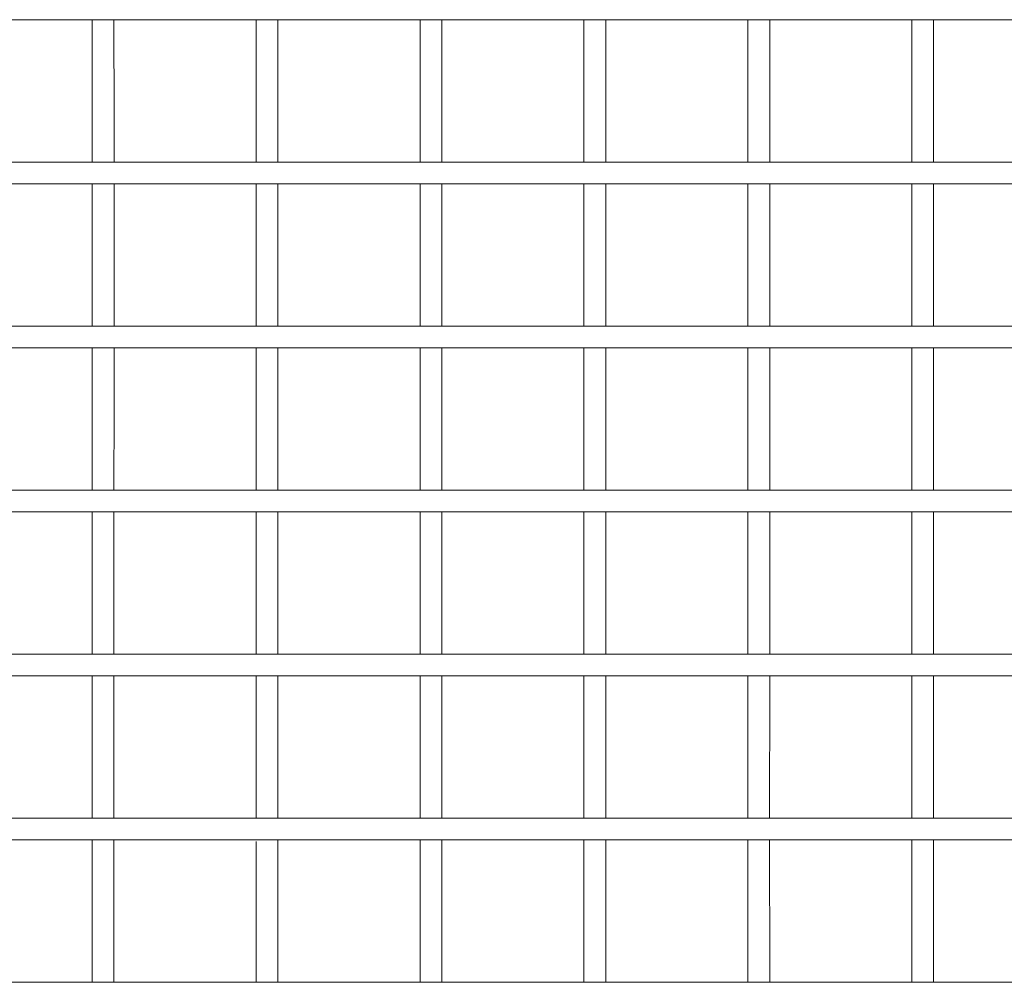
# Model space of a CAD drawing. Header units: millimetres. Extents: x -16331 to -10174, y -4135 to -3584.
# Tile 54 of 256: x -10364 to -10363.28, y -4017.392 to -4016.688. Entities that reach past the tile are written whole.
import ezdxf

# ---------------------------------------------------------------- set-up
doc = ezdxf.new("R2010")
doc.units = ezdxf.units.MM
doc.layers.add('DI-Elementos externos em vista', color=9, linetype='Continuous', lineweight=5)
doc.layers.add('IFC-IfcDoor-Contorno', color=250, linetype='Continuous', lineweight=5)

msp = doc.modelspace()

# ---------------------------------------------------------------- linework, layer by layer
at = {"layer": 'DI-Elementos externos em vista'}
for p, q in [((-10364.05138, -4016.68776), (-10363.98971, -4016.68776)), ((-10363.98971, -4016.68776), (-10363.94737, -4016.68777)), ((-10363.94737, -4016.68777), (-10363.93138, -4016.68777)), ((-10363.94737, -4016.68777), (-10363.94737, -4016.75916)), ((-10363.93138, -4016.68777), (-10363.89494, -4016.68777)), ((-10363.93137, -4016.75916), (-10363.93138, -4016.68777)), ((-10363.89494, -4016.68777), (-10363.82737, -4016.68777)), ((-10363.82737, -4016.68777), (-10363.81138, -4016.68777)), ((-10363.82737, -4016.68777), (-10363.82737, -4016.75916)), ((-10363.81138, -4016.68777), (-10363.78019, -4016.68777)), ((-10363.81137, -4016.75916), (-10363.81138, -4016.68777)), ((-10363.78019, -4016.68777), (-10363.70737, -4016.68775)), ((-10363.70737, -4016.68775), (-10363.69138, -4016.68774)), ((-10363.70737, -4016.68775), (-10363.70737, -4016.75916)), ((-10363.69138, -4016.68774), (-10363.66543, -4016.68774)), ((-10363.69137, -4016.75916), (-10363.69138, -4016.68774)), ((-10363.66543, -4016.68774), (-10363.58737, -4016.68775)), ((-10363.58737, -4016.68775), (-10363.57249, -4016.68775)), ((-10363.58737, -4016.68775), (-10363.58737, -4016.75916)), ((-10363.57249, -4016.68775), (-10363.46737, -4016.68769)), ((-10363.57137, -4016.75916), (-10363.57138, -4016.68775)), ((-10363.46737, -4016.68769), (-10363.45138, -4016.68768)), ((-10363.46737, -4016.68769), (-10363.46737, -4016.75916)), ((-10363.45138, -4016.68768), (-10363.43593, -4016.68767)), ((-10363.45137, -4016.75916), (-10363.45138, -4016.68768)), ((-10363.43593, -4016.68767), (-10363.34737, -4016.68773)), ((-10363.34737, -4016.68773), (-10363.33138, -4016.68774)), ((-10363.34737, -4016.68773), (-10363.34737, -4016.75916)), ((-10363.33138, -4016.68774), (-10363.29972, -4016.68776)), ((-10363.33137, -4016.75916), (-10363.33138, -4016.68774)), ((-10363.29972, -4016.68776), (-10363.22737, -4016.68771)), ((-10363.94737, -4016.75916), (-10363.94737, -4016.79177)), ((-10363.93137, -4016.79177), (-10363.93137, -4016.75916)), ((-10363.82737, -4016.75916), (-10363.82737, -4016.79177)), ((-10363.81137, -4016.79177), (-10363.81137, -4016.75916)), ((-10363.70737, -4016.75916), (-10363.70737, -4016.79179)), ((-10363.69137, -4016.79179), (-10363.69137, -4016.75916)), ((-10363.58737, -4016.75916), (-10363.58737, -4016.79179)), ((-10363.57137, -4016.79179), (-10363.57137, -4016.75916)), ((-10363.46737, -4016.75916), (-10363.46737, -4016.79185)), ((-10363.45137, -4016.79186), (-10363.45137, -4016.75916)), ((-10363.34737, -4016.75916), (-10363.34737, -4016.79181)), ((-10363.33137, -4016.7918), (-10363.33137, -4016.75916)), ((-10363.98971, -4016.79178), (-10364.05137, -4016.79178)), ((-10363.94737, -4016.79177), (-10363.98971, -4016.79178)), ((-10363.93137, -4016.79177), (-10363.94737, -4016.79177)), ((-10363.89494, -4016.79177), (-10363.93137, -4016.79177)), ((-10363.82737, -4016.79177), (-10363.89494, -4016.79177)), ((-10363.81137, -4016.79177), (-10363.82737, -4016.79177)), ((-10363.78019, -4016.79177), (-10363.81137, -4016.79177)), ((-10363.70737, -4016.79179), (-10363.78019, -4016.79177)), ((-10363.69137, -4016.79179), (-10363.70737, -4016.79179)), ((-10363.66543, -4016.7918), (-10363.69137, -4016.79179)), ((-10363.58737, -4016.79179), (-10363.66543, -4016.7918)), ((-10363.57249, -4016.79178), (-10363.58737, -4016.79179)), ((-10363.57137, -4016.79179), (-10363.57249, -4016.79178)), ((-10363.46737, -4016.79185), (-10363.57137, -4016.79179)), ((-10363.45137, -4016.79186), (-10363.46737, -4016.79185)), ((-10363.43593, -4016.79187), (-10363.45137, -4016.79186)), ((-10363.34737, -4016.79181), (-10363.43593, -4016.79187)), ((-10363.33137, -4016.7918), (-10363.34737, -4016.79181)), ((-10363.29972, -4016.79178), (-10363.33137, -4016.7918)), ((-10363.22737, -4016.79182), (-10363.29972, -4016.79178)), ((-10364.05137, -4016.80776), (-10363.98971, -4016.80776)), ((-10363.98971, -4016.80776), (-10363.94737, -4016.80777)), ((-10363.94737, -4016.80777), (-10363.93137, -4016.80777)), ((-10363.94737, -4016.80777), (-10363.94737, -4016.86696)), ((-10363.93137, -4016.80777), (-10363.89494, -4016.80777)), ((-10363.93137, -4016.86696), (-10363.93137, -4016.80777)), ((-10363.89494, -4016.80777), (-10363.82737, -4016.80777)), ((-10363.82737, -4016.80777), (-10363.81137, -4016.80777)), ((-10363.82737, -4016.80777), (-10363.82737, -4016.86696)), ((-10363.81137, -4016.80777), (-10363.78019, -4016.80777)), ((-10363.81137, -4016.86696), (-10363.81137, -4016.80777)), ((-10363.78019, -4016.80777), (-10363.70737, -4016.80775)), ((-10363.70737, -4016.80775), (-10363.69137, -4016.80774)), ((-10363.70737, -4016.80775), (-10363.70737, -4016.86696)), ((-10363.69137, -4016.80774), (-10363.66543, -4016.80774)), ((-10363.69137, -4016.86696), (-10363.69137, -4016.80774)), ((-10363.66543, -4016.80774), (-10363.58737, -4016.80775)), ((-10363.58737, -4016.80775), (-10363.57249, -4016.80775)), ((-10363.58737, -4016.80775), (-10363.58737, -4016.86696)), ((-10363.57249, -4016.80775), (-10363.57137, -4016.80775)), ((-10363.57137, -4016.80775), (-10363.46737, -4016.80769)), ((-10363.57137, -4016.86696), (-10363.57137, -4016.80775)), ((-10363.46737, -4016.80769), (-10363.45137, -4016.80768)), ((-10363.46737, -4016.80769), (-10363.46737, -4016.86696)), ((-10363.45137, -4016.80768), (-10363.43593, -4016.80767)), ((-10363.45137, -4016.86696), (-10363.45137, -4016.80768)), ((-10363.43593, -4016.80767), (-10363.34737, -4016.80773)), ((-10363.34737, -4016.80773), (-10363.33137, -4016.80774)), ((-10363.34737, -4016.80773), (-10363.34737, -4016.86696)), ((-10363.33137, -4016.80774), (-10363.29972, -4016.80776)), ((-10363.33137, -4016.86696), (-10363.33137, -4016.80774)), ((-10363.29972, -4016.80776), (-10363.22737, -4016.80771)), ((-10363.94737, -4016.86696), (-10363.94737, -4016.91177)), ((-10363.93137, -4016.91177), (-10363.93137, -4016.86696)), ((-10363.82737, -4016.86696), (-10363.82737, -4016.91177)), ((-10363.81137, -4016.91177), (-10363.81137, -4016.86696)), ((-10363.70737, -4016.86696), (-10363.70737, -4016.91179)), ((-10363.69137, -4016.91179), (-10363.69137, -4016.86696)), ((-10363.58737, -4016.86696), (-10363.58737, -4016.91179)), ((-10363.57137, -4016.91179), (-10363.57137, -4016.86696)), ((-10363.46737, -4016.86696), (-10363.46737, -4016.91185)), ((-10363.45137, -4016.91186), (-10363.45137, -4016.86696)), ((-10363.34737, -4016.86696), (-10363.34737, -4016.91181)), ((-10363.33137, -4016.9118), (-10363.33137, -4016.86696)), ((-10363.98971, -4016.91178), (-10364.05137, -4016.91178)), ((-10363.94737, -4016.91177), (-10363.98971, -4016.91178)), ((-10363.93137, -4016.91177), (-10363.94737, -4016.91177)), ((-10363.89494, -4016.91177), (-10363.93137, -4016.91177)), ((-10363.82737, -4016.91177), (-10363.89494, -4016.91177)), ((-10363.81137, -4016.91177), (-10363.82737, -4016.91177)), ((-10363.78019, -4016.91177), (-10363.81137, -4016.91177)), ((-10363.70737, -4016.91179), (-10363.78019, -4016.91177)), ((-10363.69137, -4016.91179), (-10363.70737, -4016.91179)), ((-10363.66543, -4016.9118), (-10363.69137, -4016.91179)), ((-10363.58737, -4016.91179), (-10363.66543, -4016.9118)), ((-10363.57249, -4016.91178), (-10363.58737, -4016.91179)), ((-10363.46737, -4016.91185), (-10363.57249, -4016.91178)), ((-10363.45137, -4016.91186), (-10363.46737, -4016.91185)), ((-10363.43593, -4016.91187), (-10363.45137, -4016.91186)), ((-10363.34737, -4016.91181), (-10363.43593, -4016.91187)), ((-10363.33137, -4016.9118), (-10363.34737, -4016.91181)), ((-10363.29972, -4016.91178), (-10363.33137, -4016.9118)), ((-10363.22737, -4016.91182), (-10363.29972, -4016.91178)), ((-10364.05137, -4016.92776), (-10363.98971, -4016.92776)), ((-10363.98971, -4016.92776), (-10363.94737, -4016.92777)), ((-10363.94737, -4016.92777), (-10363.93137, -4016.92777)), ((-10363.94737, -4016.92777), (-10363.94737, -4016.97246)), ((-10363.93137, -4016.92777), (-10363.89494, -4016.92777)), ((-10363.93137, -4016.97246), (-10363.93137, -4016.92777)), ((-10363.89494, -4016.92777), (-10363.82737, -4016.92777)), ((-10363.82737, -4016.92777), (-10363.81137, -4016.92777)), ((-10363.82737, -4016.92777), (-10363.82737, -4016.97246)), ((-10363.81137, -4016.92777), (-10363.78019, -4016.92777)), ((-10363.81137, -4016.97246), (-10363.81137, -4016.92777)), ((-10363.78019, -4016.92777), (-10363.70737, -4016.92775)), ((-10363.70737, -4016.92775), (-10363.69137, -4016.92774)), ((-10363.70737, -4016.92775), (-10363.70737, -4016.97246)), ((-10363.69137, -4016.92774), (-10363.66543, -4016.92774)), ((-10363.69137, -4016.97246), (-10363.69137, -4016.92774)), ((-10363.66543, -4016.92774), (-10363.58737, -4016.92775)), ((-10363.58737, -4016.92775), (-10363.57249, -4016.92775)), ((-10363.58737, -4016.92775), (-10363.58737, -4016.97246)), ((-10363.57249, -4016.92775), (-10363.46737, -4016.92769)), ((-10363.57137, -4016.97246), (-10363.57137, -4016.92775)), ((-10363.46737, -4016.92769), (-10363.45137, -4016.92768)), ((-10363.46737, -4016.92769), (-10363.46737, -4016.97246)), ((-10363.45137, -4016.92768), (-10363.43593, -4016.92767)), ((-10363.45137, -4016.97246), (-10363.45137, -4016.92768)), ((-10363.43593, -4016.92767), (-10363.34737, -4016.92773)), ((-10363.34737, -4016.92773), (-10363.33137, -4016.92774)), ((-10363.34737, -4016.92773), (-10363.34737, -4016.97246)), ((-10363.33137, -4016.92774), (-10363.29972, -4016.92776)), ((-10363.33137, -4016.97246), (-10363.33137, -4016.92774)), ((-10363.29972, -4016.92776), (-10363.22737, -4016.92771)), ((-10363.94737, -4016.97246), (-10363.94737, -4017.03177)), ((-10363.93138, -4017.03177), (-10363.93137, -4016.97246)), ((-10363.82737, -4016.97246), (-10363.82737, -4017.03177)), ((-10363.81138, -4017.03177), (-10363.81137, -4016.97246)), ((-10363.70737, -4016.97246), (-10363.70737, -4017.03179)), ((-10363.69138, -4017.03179), (-10363.69137, -4016.97246)), ((-10363.58737, -4016.97246), (-10363.58737, -4017.03179)), ((-10363.57138, -4017.03179), (-10363.57137, -4016.97246)), ((-10363.46737, -4016.97246), (-10363.46737, -4017.03185)), ((-10363.45138, -4017.03186), (-10363.45137, -4016.97246)), ((-10363.34737, -4016.97246), (-10363.34737, -4017.03181)), ((-10363.33138, -4017.0318), (-10363.33137, -4016.97246)), ((-10363.98971, -4017.03178), (-10364.05138, -4017.03178)), ((-10363.94737, -4017.03177), (-10363.98971, -4017.03178)), ((-10363.93138, -4017.03177), (-10363.94737, -4017.03177)), ((-10363.89494, -4017.03177), (-10363.93138, -4017.03177)), ((-10363.82737, -4017.03177), (-10363.89494, -4017.03177)), ((-10363.81138, -4017.03177), (-10363.82737, -4017.03177)), ((-10363.78019, -4017.03177), (-10363.81138, -4017.03177)), ((-10363.70737, -4017.03179), (-10363.78019, -4017.03177)), ((-10363.69138, -4017.03179), (-10363.70737, -4017.03179)), ((-10363.66543, -4017.0318), (-10363.69138, -4017.03179)), ((-10363.58737, -4017.03179), (-10363.66543, -4017.0318)), ((-10363.57249, -4017.03178), (-10363.58737, -4017.03179)), ((-10363.46737, -4017.03185), (-10363.57249, -4017.03178)), ((-10363.45138, -4017.03186), (-10363.46737, -4017.03185)), ((-10363.43593, -4017.03187), (-10363.45138, -4017.03186)), ((-10363.34737, -4017.03181), (-10363.43593, -4017.03187)), ((-10363.33138, -4017.0318), (-10363.34737, -4017.03181)), ((-10363.29972, -4017.03178), (-10363.33138, -4017.0318)), ((-10363.22737, -4017.03182), (-10363.29972, -4017.03178)), ((-10364.05138, -4017.04776), (-10363.98971, -4017.04776)), ((-10363.98971, -4017.04776), (-10363.94737, -4017.04777)), ((-10363.94737, -4017.04777), (-10363.93138, -4017.04777)), ((-10363.94737, -4017.04777), (-10363.94736, -4017.07796)), ((-10363.93138, -4017.04777), (-10363.89494, -4017.04777)), ((-10363.93138, -4017.07796), (-10363.93138, -4017.04777)), ((-10363.89494, -4017.04777), (-10363.82737, -4017.04777)), ((-10363.82737, -4017.04777), (-10363.81138, -4017.04777)), ((-10363.82737, -4017.04777), (-10363.82736, -4017.07796)), ((-10363.81138, -4017.04777), (-10363.78019, -4017.04777)), ((-10363.81138, -4017.07796), (-10363.81138, -4017.04777)), ((-10363.78019, -4017.04777), (-10363.70737, -4017.04775)), ((-10363.70737, -4017.04775), (-10363.69138, -4017.04774)), ((-10363.70737, -4017.04775), (-10363.70736, -4017.07796)), ((-10363.69138, -4017.04774), (-10363.66543, -4017.04774)), ((-10363.69138, -4017.07796), (-10363.69138, -4017.04774)), ((-10363.66543, -4017.04774), (-10363.58737, -4017.04775)), ((-10363.58737, -4017.04775), (-10363.57249, -4017.04775)), ((-10363.58737, -4017.04775), (-10363.58736, -4017.07796)), ((-10363.57249, -4017.04775), (-10363.46737, -4017.04769)), ((-10363.57138, -4017.07796), (-10363.57138, -4017.04775)), ((-10363.46737, -4017.04769), (-10363.45138, -4017.04768)), ((-10363.46737, -4017.04769), (-10363.46736, -4017.07796)), ((-10363.45138, -4017.04768), (-10363.43593, -4017.04767)), ((-10363.45138, -4017.07796), (-10363.45138, -4017.04768)), ((-10363.43593, -4017.04767), (-10363.34737, -4017.04773)), ((-10363.34737, -4017.04773), (-10363.33138, -4017.04774)), ((-10363.34737, -4017.04773), (-10363.34736, -4017.07796)), ((-10363.33138, -4017.04774), (-10363.29972, -4017.04776)), ((-10363.33138, -4017.07796), (-10363.33138, -4017.04774)), ((-10363.29972, -4017.04776), (-10363.22737, -4017.04771)), ((-10363.94736, -4017.07796), (-10363.94736, -4017.15177)), ((-10363.93139, -4017.15177), (-10363.93138, -4017.07796)), ((-10363.82736, -4017.07796), (-10363.82736, -4017.15177)), ((-10363.81139, -4017.15177), (-10363.81138, -4017.07796)), ((-10363.70736, -4017.07796), (-10363.70736, -4017.15179)), ((-10363.69139, -4017.15179), (-10363.69138, -4017.07796)), ((-10363.58736, -4017.07796), (-10363.58736, -4017.15179)), ((-10363.57139, -4017.15179), (-10363.57138, -4017.07796)), ((-10363.46736, -4017.07796), (-10363.46736, -4017.15185)), ((-10363.45139, -4017.15186), (-10363.45138, -4017.07796)), ((-10363.34736, -4017.07796), (-10363.34736, -4017.15181)), ((-10363.33139, -4017.1518), (-10363.33138, -4017.07796)), ((-10363.98971, -4017.15178), (-10364.05139, -4017.15178)), ((-10363.94736, -4017.15177), (-10363.98971, -4017.15178)), ((-10363.93139, -4017.15177), (-10363.94736, -4017.15177)), ((-10363.89494, -4017.15177), (-10363.93139, -4017.15177)), ((-10363.82736, -4017.15177), (-10363.89494, -4017.15177)), ((-10363.81139, -4017.15177), (-10363.82736, -4017.15177)), ((-10363.78019, -4017.15177), (-10363.81139, -4017.15177)), ((-10363.70736, -4017.15179), (-10363.78019, -4017.15177)), ((-10363.69139, -4017.15179), (-10363.70736, -4017.15179)), ((-10363.66543, -4017.1518), (-10363.69139, -4017.15179)), ((-10363.58736, -4017.15179), (-10363.66543, -4017.1518)), ((-10363.57249, -4017.15178), (-10363.58736, -4017.15179)), ((-10363.46736, -4017.15185), (-10363.57249, -4017.15178)), ((-10363.45139, -4017.15186), (-10363.46736, -4017.15185)), ((-10363.43593, -4017.15187), (-10363.45139, -4017.15186)), ((-10363.34736, -4017.15181), (-10363.43593, -4017.15187)), ((-10363.33139, -4017.1518), (-10363.34736, -4017.15181)), ((-10363.29972, -4017.15178), (-10363.33139, -4017.1518)), ((-10363.22736, -4017.15182), (-10363.29972, -4017.15178)), ((-10364.05139, -4017.16776), (-10363.98971, -4017.16776)), ((-10363.98971, -4017.16776), (-10363.94736, -4017.16777)), ((-10363.94736, -4017.16777), (-10363.93139, -4017.16777)), ((-10363.94736, -4017.16777), (-10363.94736, -4017.17434)), ((-10363.93139, -4017.16777), (-10363.89494, -4017.16777)), ((-10363.93139, -4017.17434), (-10363.93139, -4017.16777)), ((-10363.89494, -4017.16777), (-10363.82736, -4017.16777)), ((-10363.82736, -4017.16777), (-10363.81139, -4017.16777)), ((-10363.82736, -4017.16777), (-10363.82736, -4017.17434)), ((-10363.81139, -4017.16777), (-10363.78019, -4017.16777)), ((-10363.81139, -4017.17434), (-10363.81139, -4017.16777)), ((-10363.78019, -4017.16777), (-10363.70736, -4017.16775)), ((-10363.70736, -4017.16775), (-10363.69139, -4017.16774)), ((-10363.70736, -4017.16775), (-10363.70736, -4017.17434)), ((-10363.69139, -4017.16774), (-10363.66543, -4017.16774)), ((-10363.69139, -4017.17434), (-10363.69139, -4017.16774)), ((-10363.66543, -4017.16774), (-10363.58736, -4017.16775)), ((-10363.58736, -4017.16775), (-10363.57249, -4017.16775)), ((-10363.58736, -4017.16775), (-10363.58736, -4017.17434)), ((-10363.57249, -4017.16775), (-10363.46736, -4017.16769)), ((-10363.57139, -4017.17434), (-10363.57139, -4017.16775)), ((-10363.46736, -4017.16769), (-10363.45139, -4017.16768)), ((-10363.46736, -4017.16769), (-10363.46736, -4017.17434)), ((-10363.45139, -4017.16768), (-10363.43593, -4017.16767)), ((-10363.45139, -4017.17434), (-10363.45139, -4017.16768)), ((-10363.43593, -4017.16767), (-10363.34736, -4017.16773)), ((-10363.34736, -4017.16773), (-10363.33139, -4017.16774)), ((-10363.34736, -4017.16773), (-10363.34736, -4017.17434)), ((-10363.33139, -4017.16774), (-10363.29972, -4017.16776)), ((-10363.33139, -4017.17434), (-10363.33139, -4017.16774)), ((-10363.29972, -4017.16776), (-10363.22736, -4017.16771)), ((-10363.94736, -4017.17434), (-10363.94734, -4017.27177)), ((-10363.93141, -4017.27177), (-10363.93139, -4017.17434)), ((-10363.82736, -4017.17434), (-10363.82734, -4017.27177)), ((-10363.81141, -4017.27177), (-10363.81139, -4017.17434)), ((-10363.70736, -4017.17434), (-10363.70734, -4017.27179)), ((-10363.69141, -4017.27179), (-10363.69139, -4017.17434)), ((-10363.58736, -4017.17434), (-10363.58734, -4017.27179)), ((-10363.57141, -4017.27179), (-10363.57139, -4017.17434)), ((-10363.46736, -4017.17434), (-10363.46734, -4017.27185)), ((-10363.45141, -4017.27186), (-10363.45139, -4017.17434)), ((-10363.34736, -4017.17434), (-10363.34734, -4017.27181)), ((-10363.33141, -4017.2718), (-10363.33139, -4017.17434)), ((-10363.98971, -4017.27178), (-10364.05141, -4017.27178)), ((-10363.94734, -4017.27177), (-10363.98971, -4017.27178)), ((-10363.93141, -4017.27177), (-10363.94734, -4017.27177)), ((-10363.89494, -4017.27177), (-10363.93141, -4017.27177)), ((-10363.82734, -4017.27177), (-10363.89494, -4017.27177)), ((-10363.81141, -4017.27177), (-10363.82734, -4017.27177)), ((-10363.78019, -4017.27177), (-10363.81141, -4017.27177)), ((-10363.70734, -4017.27179), (-10363.78019, -4017.27177)), ((-10363.69141, -4017.27179), (-10363.70734, -4017.27179)), ((-10363.66543, -4017.2718), (-10363.69141, -4017.27179)), ((-10363.58734, -4017.27179), (-10363.66543, -4017.2718)), ((-10363.57249, -4017.27178), (-10363.58734, -4017.27179)), ((-10363.46734, -4017.27185), (-10363.57249, -4017.27178)), ((-10363.45141, -4017.27186), (-10363.46734, -4017.27185)), ((-10363.43593, -4017.27187), (-10363.45141, -4017.27186)), ((-10363.34734, -4017.27181), (-10363.43593, -4017.27187)), ((-10363.33141, -4017.2718), (-10363.34734, -4017.27181)), ((-10363.29972, -4017.27178), (-10363.33141, -4017.2718)), ((-10363.22734, -4017.27182), (-10363.29972, -4017.27178)), ((-10364.05141, -4017.28776), (-10363.98971, -4017.28776)), ((-10363.98971, -4017.28776), (-10363.94733, -4017.28777)), ((-10363.94733, -4017.28895), (-10363.94735, -4017.38352)), ((-10363.94733, -4017.28777), (-10363.93141, -4017.28777)), ((-10363.94733, -4017.28777), (-10363.94733, -4017.28895)), ((-10363.93141, -4017.28777), (-10363.89494, -4017.28777)), ((-10363.93141, -4017.28895), (-10363.93141, -4017.28777)), ((-10363.9314, -4017.38352), (-10363.93141, -4017.28895)), ((-10363.89494, -4017.28777), (-10363.82733, -4017.28777)), ((-10363.82733, -4017.28895), (-10363.82735, -4017.38352)), ((-10363.82733, -4017.28777), (-10363.81141, -4017.28777)), ((-10363.81141, -4017.28777), (-10363.78019, -4017.28777)), ((-10363.81141, -4017.28895), (-10363.81141, -4017.28777)), ((-10363.8114, -4017.38352), (-10363.81141, -4017.28895)), ((-10363.78019, -4017.28777), (-10363.70733, -4017.28775)), ((-10363.70733, -4017.28895), (-10363.70735, -4017.38352)), ((-10363.70733, -4017.28775), (-10363.69141, -4017.28774)), ((-10363.70733, -4017.28775), (-10363.70733, -4017.28895)), ((-10363.69141, -4017.28774), (-10363.66543, -4017.28774)), ((-10363.69141, -4017.28895), (-10363.69141, -4017.28774)), ((-10363.6914, -4017.38352), (-10363.69141, -4017.28895)), ((-10363.66543, -4017.28774), (-10363.58733, -4017.28775)), ((-10363.58733, -4017.28895), (-10363.58735, -4017.38352)), ((-10363.58733, -4017.28775), (-10363.57249, -4017.28775)), ((-10363.58733, -4017.28775), (-10363.58733, -4017.28895)), ((-10363.57249, -4017.28775), (-10363.46733, -4017.28769)), ((-10363.57141, -4017.28895), (-10363.57141, -4017.28775)), ((-10363.5714, -4017.38352), (-10363.57141, -4017.28895)), ((-10363.46733, -4017.28895), (-10363.46735, -4017.38352)), ((-10363.46733, -4017.28769), (-10363.45141, -4017.28768)), ((-10363.46733, -4017.28769), (-10363.46733, -4017.28895)), ((-10363.45141, -4017.28768), (-10363.43593, -4017.28767)), ((-10363.45141, -4017.28895), (-10363.45141, -4017.28768)), ((-10363.4514, -4017.38352), (-10363.45141, -4017.28895)), ((-10363.43593, -4017.28767), (-10363.34733, -4017.28773)), ((-10363.34733, -4017.28895), (-10363.34735, -4017.38352)), ((-10363.34733, -4017.28773), (-10363.33141, -4017.28774)), ((-10363.34733, -4017.28773), (-10363.34733, -4017.28895)), ((-10363.33141, -4017.28774), (-10363.29972, -4017.28776)), ((-10363.33141, -4017.28895), (-10363.33141, -4017.28774)), ((-10363.3314, -4017.38352), (-10363.33141, -4017.28895)), ((-10363.29972, -4017.28776), (-10363.22733, -4017.28771)), ((-10363.94735, -4017.38352), (-10363.94734, -4017.39178)), ((-10363.9314, -4017.39179), (-10363.9314, -4017.38352)), ((-10363.82735, -4017.38352), (-10363.82734, -4017.39178)), ((-10363.8114, -4017.39178), (-10363.8114, -4017.38352)), ((-10363.70735, -4017.38352), (-10363.70734, -4017.39177)), ((-10363.6914, -4017.39177), (-10363.6914, -4017.38352)), ((-10363.58735, -4017.38352), (-10363.58734, -4017.39186)), ((-10363.5714, -4017.39184), (-10363.5714, -4017.38352)), ((-10363.46735, -4017.38352), (-10363.46734, -4017.39177)), ((-10363.4514, -4017.39177), (-10363.4514, -4017.38352)), ((-10363.34735, -4017.38352), (-10363.34734, -4017.39177)), ((-10363.3314, -4017.39177), (-10363.3314, -4017.38352)), ((-10363.94734, -4017.39178), (-10364.01112, -4017.39178)), ((-10363.9314, -4017.39179), (-10363.94734, -4017.39178)), ((-10363.90832, -4017.39179), (-10363.9314, -4017.39179)), ((-10363.82734, -4017.39178), (-10363.90832, -4017.39179)), ((-10363.8114, -4017.39178), (-10363.82734, -4017.39178)), ((-10363.76939, -4017.39177), (-10363.8114, -4017.39178)), ((-10363.70734, -4017.39177), (-10363.76939, -4017.39177)), ((-10363.6914, -4017.39177), (-10363.70734, -4017.39177)), ((-10363.67491, -4017.39177), (-10363.6914, -4017.39177)), ((-10363.59277, -4017.39187), (-10363.67491, -4017.39177)), ((-10363.58734, -4017.39186), (-10363.59277, -4017.39187)), ((-10363.5714, -4017.39184), (-10363.58734, -4017.39186)), ((-10363.5107, -4017.39177), (-10363.5714, -4017.39184)), ((-10363.46734, -4017.39177), (-10363.5107, -4017.39177)), ((-10363.4514, -4017.39177), (-10363.46734, -4017.39177)), ((-10363.3725, -4017.39177), (-10363.4514, -4017.39177)), ((-10363.34734, -4017.39177), (-10363.3725, -4017.39177)), ((-10363.3314, -4017.39177), (-10363.34734, -4017.39177)), ((-10363.2652, -4017.39177), (-10363.3314, -4017.39177))]:
    msp.add_line(p, q, dxfattribs=at)
at = {"layer": 'IFC-IfcDoor-Contorno', "lineweight": 5}
for p, q in [((-10364.05138, -4016.68776), (-10363.98971, -4016.68776)), ((-10363.98971, -4016.68776), (-10363.94737, -4016.68777)), ((-10363.94737, -4016.68777), (-10363.93138, -4016.68777)), ((-10363.94737, -4016.68777), (-10363.94737, -4016.75916)), ((-10363.93138, -4016.68777), (-10363.89494, -4016.68777)), ((-10363.93137, -4016.75916), (-10363.93138, -4016.68777)), ((-10363.89494, -4016.68777), (-10363.82737, -4016.68777)), ((-10363.82737, -4016.68777), (-10363.81138, -4016.68777)), ((-10363.82737, -4016.68777), (-10363.82737, -4016.75916)), ((-10363.81138, -4016.68777), (-10363.78019, -4016.68777)), ((-10363.81137, -4016.75916), (-10363.81138, -4016.68777)), ((-10363.78019, -4016.68777), (-10363.70737, -4016.68775)), ((-10363.70737, -4016.68775), (-10363.69138, -4016.68774)), ((-10363.70737, -4016.68775), (-10363.70737, -4016.75916)), ((-10363.69138, -4016.68774), (-10363.66543, -4016.68774)), ((-10363.69137, -4016.75916), (-10363.69138, -4016.68774)), ((-10363.66543, -4016.68774), (-10363.58737, -4016.68775)), ((-10363.58737, -4016.68775), (-10363.57249, -4016.68775)), ((-10363.58737, -4016.68775), (-10363.58737, -4016.75916)), ((-10363.57249, -4016.68775), (-10363.46737, -4016.68769)), ((-10363.57137, -4016.75916), (-10363.57138, -4016.68775)), ((-10363.46737, -4016.68769), (-10363.45138, -4016.68768)), ((-10363.46737, -4016.68769), (-10363.46737, -4016.75916)), ((-10363.45138, -4016.68768), (-10363.43593, -4016.68767)), ((-10363.45137, -4016.75916), (-10363.45138, -4016.68768)), ((-10363.43593, -4016.68767), (-10363.34737, -4016.68773)), ((-10363.34737, -4016.68773), (-10363.33138, -4016.68774)), ((-10363.34737, -4016.68773), (-10363.34737, -4016.75916)), ((-10363.33138, -4016.68774), (-10363.29972, -4016.68776)), ((-10363.33137, -4016.75916), (-10363.33138, -4016.68774)), ((-10363.29972, -4016.68776), (-10363.22737, -4016.68771)), ((-10363.94737, -4016.75916), (-10363.94737, -4016.79177)), ((-10363.93137, -4016.79177), (-10363.93137, -4016.75916)), ((-10363.82737, -4016.75916), (-10363.82737, -4016.79177)), ((-10363.81137, -4016.79177), (-10363.81137, -4016.75916)), ((-10363.70737, -4016.75916), (-10363.70737, -4016.79179)), ((-10363.69137, -4016.79179), (-10363.69137, -4016.75916)), ((-10363.58737, -4016.75916), (-10363.58737, -4016.79179)), ((-10363.57137, -4016.79179), (-10363.57137, -4016.75916)), ((-10363.46737, -4016.75916), (-10363.46737, -4016.79185)), ((-10363.45137, -4016.79186), (-10363.45137, -4016.75916)), ((-10363.34737, -4016.75916), (-10363.34737, -4016.79181)), ((-10363.33137, -4016.7918), (-10363.33137, -4016.75916)), ((-10363.98971, -4016.79178), (-10364.05137, -4016.79178)), ((-10363.94737, -4016.79177), (-10363.98971, -4016.79178)), ((-10363.93137, -4016.79177), (-10363.94737, -4016.79177)), ((-10363.89494, -4016.79177), (-10363.93137, -4016.79177)), ((-10363.82737, -4016.79177), (-10363.89494, -4016.79177)), ((-10363.81137, -4016.79177), (-10363.82737, -4016.79177)), ((-10363.78019, -4016.79177), (-10363.81137, -4016.79177)), ((-10363.70737, -4016.79179), (-10363.78019, -4016.79177)), ((-10363.69137, -4016.79179), (-10363.70737, -4016.79179)), ((-10363.66543, -4016.7918), (-10363.69137, -4016.79179)), ((-10363.58737, -4016.79179), (-10363.66543, -4016.7918)), ((-10363.57249, -4016.79178), (-10363.58737, -4016.79179)), ((-10363.57137, -4016.79179), (-10363.57249, -4016.79178)), ((-10363.46737, -4016.79185), (-10363.57137, -4016.79179)), ((-10363.45137, -4016.79186), (-10363.46737, -4016.79185)), ((-10363.43593, -4016.79187), (-10363.45137, -4016.79186)), ((-10363.34737, -4016.79181), (-10363.43593, -4016.79187)), ((-10363.33137, -4016.7918), (-10363.34737, -4016.79181)), ((-10363.29972, -4016.79178), (-10363.33137, -4016.7918)), ((-10363.22737, -4016.79182), (-10363.29972, -4016.79178)), ((-10364.05137, -4016.80776), (-10363.98971, -4016.80776)), ((-10363.98971, -4016.80776), (-10363.94737, -4016.80777)), ((-10363.94737, -4016.80777), (-10363.93137, -4016.80777)), ((-10363.94737, -4016.80777), (-10363.94737, -4016.86696)), ((-10363.93137, -4016.80777), (-10363.89494, -4016.80777)), ((-10363.93137, -4016.86696), (-10363.93137, -4016.80777)), ((-10363.89494, -4016.80777), (-10363.82737, -4016.80777)), ((-10363.82737, -4016.80777), (-10363.81137, -4016.80777)), ((-10363.82737, -4016.80777), (-10363.82737, -4016.86696)), ((-10363.81137, -4016.80777), (-10363.78019, -4016.80777)), ((-10363.81137, -4016.86696), (-10363.81137, -4016.80777)), ((-10363.78019, -4016.80777), (-10363.70737, -4016.80775)), ((-10363.70737, -4016.80775), (-10363.69137, -4016.80774)), ((-10363.70737, -4016.80775), (-10363.70737, -4016.86696)), ((-10363.69137, -4016.80774), (-10363.66543, -4016.80774)), ((-10363.69137, -4016.86696), (-10363.69137, -4016.80774)), ((-10363.66543, -4016.80774), (-10363.58737, -4016.80775)), ((-10363.58737, -4016.80775), (-10363.57249, -4016.80775)), ((-10363.58737, -4016.80775), (-10363.58737, -4016.86696)), ((-10363.57249, -4016.80775), (-10363.57137, -4016.80775)), ((-10363.57137, -4016.80775), (-10363.46737, -4016.80769)), ((-10363.57137, -4016.86696), (-10363.57137, -4016.80775)), ((-10363.46737, -4016.80769), (-10363.45137, -4016.80768)), ((-10363.46737, -4016.80769), (-10363.46737, -4016.86696)), ((-10363.45137, -4016.80768), (-10363.43593, -4016.80767)), ((-10363.45137, -4016.86696), (-10363.45137, -4016.80768)), ((-10363.43593, -4016.80767), (-10363.34737, -4016.80773)), ((-10363.34737, -4016.80773), (-10363.33137, -4016.80774)), ((-10363.34737, -4016.80773), (-10363.34737, -4016.86696)), ((-10363.33137, -4016.80774), (-10363.29972, -4016.80776)), ((-10363.33137, -4016.86696), (-10363.33137, -4016.80774)), ((-10363.29972, -4016.80776), (-10363.22737, -4016.80771)), ((-10363.94737, -4016.86696), (-10363.94737, -4016.91177)), ((-10363.93137, -4016.91177), (-10363.93137, -4016.86696)), ((-10363.82737, -4016.86696), (-10363.82737, -4016.91177)), ((-10363.81137, -4016.91177), (-10363.81137, -4016.86696)), ((-10363.70737, -4016.86696), (-10363.70737, -4016.91179)), ((-10363.69137, -4016.91179), (-10363.69137, -4016.86696)), ((-10363.58737, -4016.86696), (-10363.58737, -4016.91179)), ((-10363.57137, -4016.91179), (-10363.57137, -4016.86696)), ((-10363.46737, -4016.86696), (-10363.46737, -4016.91185)), ((-10363.45137, -4016.91186), (-10363.45137, -4016.86696)), ((-10363.34737, -4016.86696), (-10363.34737, -4016.91181)), ((-10363.33137, -4016.9118), (-10363.33137, -4016.86696)), ((-10363.98971, -4016.91178), (-10364.05137, -4016.91178)), ((-10363.94737, -4016.91177), (-10363.98971, -4016.91178)), ((-10363.93137, -4016.91177), (-10363.94737, -4016.91177)), ((-10363.89494, -4016.91177), (-10363.93137, -4016.91177)), ((-10363.82737, -4016.91177), (-10363.89494, -4016.91177)), ((-10363.81137, -4016.91177), (-10363.82737, -4016.91177)), ((-10363.78019, -4016.91177), (-10363.81137, -4016.91177)), ((-10363.70737, -4016.91179), (-10363.78019, -4016.91177)), ((-10363.69137, -4016.91179), (-10363.70737, -4016.91179)), ((-10363.66543, -4016.9118), (-10363.69137, -4016.91179)), ((-10363.58737, -4016.91179), (-10363.66543, -4016.9118)), ((-10363.57249, -4016.91178), (-10363.58737, -4016.91179)), ((-10363.46737, -4016.91185), (-10363.57249, -4016.91178)), ((-10363.45137, -4016.91186), (-10363.46737, -4016.91185)), ((-10363.43593, -4016.91187), (-10363.45137, -4016.91186)), ((-10363.34737, -4016.91181), (-10363.43593, -4016.91187)), ((-10363.33137, -4016.9118), (-10363.34737, -4016.91181)), ((-10363.29972, -4016.91178), (-10363.33137, -4016.9118)), ((-10363.22737, -4016.91182), (-10363.29972, -4016.91178)), ((-10364.05137, -4016.92776), (-10363.98971, -4016.92776)), ((-10363.98971, -4016.92776), (-10363.94737, -4016.92777)), ((-10363.94737, -4016.92777), (-10363.93137, -4016.92777)), ((-10363.94737, -4016.92777), (-10363.94737, -4016.97246)), ((-10363.93137, -4016.92777), (-10363.89494, -4016.92777)), ((-10363.93137, -4016.97246), (-10363.93137, -4016.92777)), ((-10363.89494, -4016.92777), (-10363.82737, -4016.92777)), ((-10363.82737, -4016.92777), (-10363.81137, -4016.92777)), ((-10363.82737, -4016.92777), (-10363.82737, -4016.97246)), ((-10363.81137, -4016.92777), (-10363.78019, -4016.92777)), ((-10363.81137, -4016.97246), (-10363.81137, -4016.92777)), ((-10363.78019, -4016.92777), (-10363.70737, -4016.92775)), ((-10363.70737, -4016.92775), (-10363.69137, -4016.92774)), ((-10363.70737, -4016.92775), (-10363.70737, -4016.97246)), ((-10363.69137, -4016.92774), (-10363.66543, -4016.92774)), ((-10363.69137, -4016.97246), (-10363.69137, -4016.92774)), ((-10363.66543, -4016.92774), (-10363.58737, -4016.92775)), ((-10363.58737, -4016.92775), (-10363.57249, -4016.92775)), ((-10363.58737, -4016.92775), (-10363.58737, -4016.97246)), ((-10363.57249, -4016.92775), (-10363.46737, -4016.92769)), ((-10363.57137, -4016.97246), (-10363.57137, -4016.92775)), ((-10363.46737, -4016.92769), (-10363.45137, -4016.92768)), ((-10363.46737, -4016.92769), (-10363.46737, -4016.97246)), ((-10363.45137, -4016.92768), (-10363.43593, -4016.92767)), ((-10363.45137, -4016.97246), (-10363.45137, -4016.92768)), ((-10363.43593, -4016.92767), (-10363.34737, -4016.92773)), ((-10363.34737, -4016.92773), (-10363.33137, -4016.92774)), ((-10363.34737, -4016.92773), (-10363.34737, -4016.97246)), ((-10363.33137, -4016.92774), (-10363.29972, -4016.92776)), ((-10363.33137, -4016.97246), (-10363.33137, -4016.92774)), ((-10363.29972, -4016.92776), (-10363.22737, -4016.92771)), ((-10363.94737, -4016.97246), (-10363.94737, -4017.03177)), ((-10363.93138, -4017.03177), (-10363.93137, -4016.97246)), ((-10363.82737, -4016.97246), (-10363.82737, -4017.03177)), ((-10363.81138, -4017.03177), (-10363.81137, -4016.97246)), ((-10363.70737, -4016.97246), (-10363.70737, -4017.03179)), ((-10363.69138, -4017.03179), (-10363.69137, -4016.97246)), ((-10363.58737, -4016.97246), (-10363.58737, -4017.03179)), ((-10363.57138, -4017.03179), (-10363.57137, -4016.97246)), ((-10363.46737, -4016.97246), (-10363.46737, -4017.03185)), ((-10363.45138, -4017.03186), (-10363.45137, -4016.97246)), ((-10363.34737, -4016.97246), (-10363.34737, -4017.03181)), ((-10363.33138, -4017.0318), (-10363.33137, -4016.97246)), ((-10363.98971, -4017.03178), (-10364.05138, -4017.03178)), ((-10363.94737, -4017.03177), (-10363.98971, -4017.03178)), ((-10363.93138, -4017.03177), (-10363.94737, -4017.03177)), ((-10363.89494, -4017.03177), (-10363.93138, -4017.03177)), ((-10363.82737, -4017.03177), (-10363.89494, -4017.03177)), ((-10363.81138, -4017.03177), (-10363.82737, -4017.03177)), ((-10363.78019, -4017.03177), (-10363.81138, -4017.03177)), ((-10363.70737, -4017.03179), (-10363.78019, -4017.03177)), ((-10363.69138, -4017.03179), (-10363.70737, -4017.03179)), ((-10363.66543, -4017.0318), (-10363.69138, -4017.03179)), ((-10363.58737, -4017.03179), (-10363.66543, -4017.0318)), ((-10363.57249, -4017.03178), (-10363.58737, -4017.03179)), ((-10363.46737, -4017.03185), (-10363.57249, -4017.03178)), ((-10363.45138, -4017.03186), (-10363.46737, -4017.03185)), ((-10363.43593, -4017.03187), (-10363.45138, -4017.03186)), ((-10363.34737, -4017.03181), (-10363.43593, -4017.03187)), ((-10363.33138, -4017.0318), (-10363.34737, -4017.03181)), ((-10363.29972, -4017.03178), (-10363.33138, -4017.0318)), ((-10363.22737, -4017.03182), (-10363.29972, -4017.03178)), ((-10364.05138, -4017.04776), (-10363.98971, -4017.04776)), ((-10363.98971, -4017.04776), (-10363.94737, -4017.04777)), ((-10363.94737, -4017.04777), (-10363.93138, -4017.04777)), ((-10363.94737, -4017.04777), (-10363.94736, -4017.07796)), ((-10363.93138, -4017.04777), (-10363.89494, -4017.04777)), ((-10363.93138, -4017.07796), (-10363.93138, -4017.04777)), ((-10363.89494, -4017.04777), (-10363.82737, -4017.04777)), ((-10363.82737, -4017.04777), (-10363.81138, -4017.04777)), ((-10363.82737, -4017.04777), (-10363.82736, -4017.07796)), ((-10363.81138, -4017.04777), (-10363.78019, -4017.04777)), ((-10363.81138, -4017.07796), (-10363.81138, -4017.04777)), ((-10363.78019, -4017.04777), (-10363.70737, -4017.04775)), ((-10363.70737, -4017.04775), (-10363.69138, -4017.04774)), ((-10363.70737, -4017.04775), (-10363.70736, -4017.07796)), ((-10363.69138, -4017.04774), (-10363.66543, -4017.04774)), ((-10363.69138, -4017.07796), (-10363.69138, -4017.04774)), ((-10363.66543, -4017.04774), (-10363.58737, -4017.04775)), ((-10363.58737, -4017.04775), (-10363.57249, -4017.04775)), ((-10363.58737, -4017.04775), (-10363.58736, -4017.07796)), ((-10363.57249, -4017.04775), (-10363.46737, -4017.04769)), ((-10363.57138, -4017.07796), (-10363.57138, -4017.04775)), ((-10363.46737, -4017.04769), (-10363.45138, -4017.04768)), ((-10363.46737, -4017.04769), (-10363.46736, -4017.07796)), ((-10363.45138, -4017.04768), (-10363.43593, -4017.04767)), ((-10363.45138, -4017.07796), (-10363.45138, -4017.04768)), ((-10363.43593, -4017.04767), (-10363.34737, -4017.04773)), ((-10363.34737, -4017.04773), (-10363.33138, -4017.04774)), ((-10363.34737, -4017.04773), (-10363.34736, -4017.07796)), ((-10363.33138, -4017.04774), (-10363.29972, -4017.04776)), ((-10363.33138, -4017.07796), (-10363.33138, -4017.04774)), ((-10363.29972, -4017.04776), (-10363.22737, -4017.04771)), ((-10363.94736, -4017.07796), (-10363.94736, -4017.15177)), ((-10363.93139, -4017.15177), (-10363.93138, -4017.07796)), ((-10363.82736, -4017.07796), (-10363.82736, -4017.15177)), ((-10363.81139, -4017.15177), (-10363.81138, -4017.07796)), ((-10363.70736, -4017.07796), (-10363.70736, -4017.15179)), ((-10363.69139, -4017.15179), (-10363.69138, -4017.07796)), ((-10363.58736, -4017.07796), (-10363.58736, -4017.15179)), ((-10363.57139, -4017.15179), (-10363.57138, -4017.07796)), ((-10363.46736, -4017.07796), (-10363.46736, -4017.15185)), ((-10363.45139, -4017.15186), (-10363.45138, -4017.07796)), ((-10363.34736, -4017.07796), (-10363.34736, -4017.15181)), ((-10363.33139, -4017.1518), (-10363.33138, -4017.07796)), ((-10363.98971, -4017.15178), (-10364.05139, -4017.15178)), ((-10363.94736, -4017.15177), (-10363.98971, -4017.15178)), ((-10363.93139, -4017.15177), (-10363.94736, -4017.15177)), ((-10363.89494, -4017.15177), (-10363.93139, -4017.15177)), ((-10363.82736, -4017.15177), (-10363.89494, -4017.15177)), ((-10363.81139, -4017.15177), (-10363.82736, -4017.15177)), ((-10363.78019, -4017.15177), (-10363.81139, -4017.15177)), ((-10363.70736, -4017.15179), (-10363.78019, -4017.15177)), ((-10363.69139, -4017.15179), (-10363.70736, -4017.15179)), ((-10363.66543, -4017.1518), (-10363.69139, -4017.15179)), ((-10363.58736, -4017.15179), (-10363.66543, -4017.1518)), ((-10363.57249, -4017.15178), (-10363.58736, -4017.15179)), ((-10363.46736, -4017.15185), (-10363.57249, -4017.15178)), ((-10363.45139, -4017.15186), (-10363.46736, -4017.15185)), ((-10363.43593, -4017.15187), (-10363.45139, -4017.15186)), ((-10363.34736, -4017.15181), (-10363.43593, -4017.15187)), ((-10363.33139, -4017.1518), (-10363.34736, -4017.15181)), ((-10363.29972, -4017.15178), (-10363.33139, -4017.1518)), ((-10363.22736, -4017.15182), (-10363.29972, -4017.15178)), ((-10364.05139, -4017.16776), (-10363.98971, -4017.16776)), ((-10363.98971, -4017.16776), (-10363.94736, -4017.16777)), ((-10363.94736, -4017.16777), (-10363.93139, -4017.16777)), ((-10363.94736, -4017.16777), (-10363.94736, -4017.17434)), ((-10363.93139, -4017.16777), (-10363.89494, -4017.16777)), ((-10363.93139, -4017.17434), (-10363.93139, -4017.16777)), ((-10363.89494, -4017.16777), (-10363.82736, -4017.16777)), ((-10363.82736, -4017.16777), (-10363.81139, -4017.16777)), ((-10363.82736, -4017.16777), (-10363.82736, -4017.17434)), ((-10363.81139, -4017.16777), (-10363.78019, -4017.16777)), ((-10363.81139, -4017.17434), (-10363.81139, -4017.16777)), ((-10363.78019, -4017.16777), (-10363.70736, -4017.16775)), ((-10363.70736, -4017.16775), (-10363.69139, -4017.16774)), ((-10363.70736, -4017.16775), (-10363.70736, -4017.17434)), ((-10363.69139, -4017.16774), (-10363.66543, -4017.16774)), ((-10363.69139, -4017.17434), (-10363.69139, -4017.16774)), ((-10363.66543, -4017.16774), (-10363.58736, -4017.16775)), ((-10363.58736, -4017.16775), (-10363.57249, -4017.16775)), ((-10363.58736, -4017.16775), (-10363.58736, -4017.17434)), ((-10363.57249, -4017.16775), (-10363.46736, -4017.16769)), ((-10363.57139, -4017.17434), (-10363.57139, -4017.16775)), ((-10363.46736, -4017.16769), (-10363.45139, -4017.16768)), ((-10363.46736, -4017.16769), (-10363.46736, -4017.17434)), ((-10363.45139, -4017.16768), (-10363.43593, -4017.16767)), ((-10363.45139, -4017.17434), (-10363.45139, -4017.16768)), ((-10363.43593, -4017.16767), (-10363.34736, -4017.16773)), ((-10363.34736, -4017.16773), (-10363.33139, -4017.16774)), ((-10363.34736, -4017.16773), (-10363.34736, -4017.17434)), ((-10363.33139, -4017.16774), (-10363.29972, -4017.16776)), ((-10363.33139, -4017.17434), (-10363.33139, -4017.16774)), ((-10363.29972, -4017.16776), (-10363.22736, -4017.16771)), ((-10363.94736, -4017.17434), (-10363.94734, -4017.27177)), ((-10363.93141, -4017.27177), (-10363.93139, -4017.17434)), ((-10363.82736, -4017.17434), (-10363.82734, -4017.27177)), ((-10363.81141, -4017.27177), (-10363.81139, -4017.17434)), ((-10363.70736, -4017.17434), (-10363.70734, -4017.27179)), ((-10363.69141, -4017.27179), (-10363.69139, -4017.17434)), ((-10363.58736, -4017.17434), (-10363.58734, -4017.27179)), ((-10363.57141, -4017.27179), (-10363.57139, -4017.17434)), ((-10363.46736, -4017.17434), (-10363.46734, -4017.27185)), ((-10363.45141, -4017.27186), (-10363.45139, -4017.17434)), ((-10363.34736, -4017.17434), (-10363.34734, -4017.27181)), ((-10363.33141, -4017.2718), (-10363.33139, -4017.17434)), ((-10363.98971, -4017.27178), (-10364.05141, -4017.27178)), ((-10363.94734, -4017.27177), (-10363.98971, -4017.27178)), ((-10363.93141, -4017.27177), (-10363.94734, -4017.27177)), ((-10363.89494, -4017.27177), (-10363.93141, -4017.27177)), ((-10363.82734, -4017.27177), (-10363.89494, -4017.27177)), ((-10363.81141, -4017.27177), (-10363.82734, -4017.27177)), ((-10363.78019, -4017.27177), (-10363.81141, -4017.27177)), ((-10363.70734, -4017.27179), (-10363.78019, -4017.27177)), ((-10363.69141, -4017.27179), (-10363.70734, -4017.27179)), ((-10363.66543, -4017.2718), (-10363.69141, -4017.27179)), ((-10363.58734, -4017.27179), (-10363.66543, -4017.2718)), ((-10363.57249, -4017.27178), (-10363.58734, -4017.27179)), ((-10363.46734, -4017.27185), (-10363.57249, -4017.27178)), ((-10363.45141, -4017.27186), (-10363.46734, -4017.27185)), ((-10363.43593, -4017.27187), (-10363.45141, -4017.27186)), ((-10363.34734, -4017.27181), (-10363.43593, -4017.27187)), ((-10363.33141, -4017.2718), (-10363.34734, -4017.27181)), ((-10363.29972, -4017.27178), (-10363.33141, -4017.2718)), ((-10363.22734, -4017.27182), (-10363.29972, -4017.27178)), ((-10364.05141, -4017.28776), (-10363.98971, -4017.28776)), ((-10363.98971, -4017.28776), (-10363.94733, -4017.28777)), ((-10363.94733, -4017.28895), (-10363.94735, -4017.38352)), ((-10363.94733, -4017.28777), (-10363.93141, -4017.28777)), ((-10363.94733, -4017.28777), (-10363.94733, -4017.28895)), ((-10363.93141, -4017.28777), (-10363.89494, -4017.28777)), ((-10363.93141, -4017.28895), (-10363.93141, -4017.28777)), ((-10363.9314, -4017.38352), (-10363.93141, -4017.28895)), ((-10363.89494, -4017.28777), (-10363.82733, -4017.28777)), ((-10363.82733, -4017.28895), (-10363.82735, -4017.38352)), ((-10363.82733, -4017.28777), (-10363.81141, -4017.28777)), ((-10363.81141, -4017.28777), (-10363.78019, -4017.28777)), ((-10363.81141, -4017.28895), (-10363.81141, -4017.28777)), ((-10363.8114, -4017.38352), (-10363.81141, -4017.28895)), ((-10363.78019, -4017.28777), (-10363.70733, -4017.28775)), ((-10363.70733, -4017.28895), (-10363.70735, -4017.38352)), ((-10363.70733, -4017.28775), (-10363.69141, -4017.28774)), ((-10363.70733, -4017.28775), (-10363.70733, -4017.28895)), ((-10363.69141, -4017.28774), (-10363.66543, -4017.28774)), ((-10363.69141, -4017.28895), (-10363.69141, -4017.28774)), ((-10363.6914, -4017.38352), (-10363.69141, -4017.28895)), ((-10363.66543, -4017.28774), (-10363.58733, -4017.28775)), ((-10363.58733, -4017.28895), (-10363.58735, -4017.38352)), ((-10363.58733, -4017.28775), (-10363.57249, -4017.28775)), ((-10363.58733, -4017.28775), (-10363.58733, -4017.28895)), ((-10363.57249, -4017.28775), (-10363.46733, -4017.28769)), ((-10363.57141, -4017.28895), (-10363.57141, -4017.28775)), ((-10363.5714, -4017.38352), (-10363.57141, -4017.28895)), ((-10363.46733, -4017.28895), (-10363.46735, -4017.38352)), ((-10363.46733, -4017.28769), (-10363.45141, -4017.28768)), ((-10363.46733, -4017.28769), (-10363.46733, -4017.28895)), ((-10363.45141, -4017.28768), (-10363.43593, -4017.28767)), ((-10363.45141, -4017.28895), (-10363.45141, -4017.28768)), ((-10363.4514, -4017.38352), (-10363.45141, -4017.28895)), ((-10363.43593, -4017.28767), (-10363.34733, -4017.28773)), ((-10363.34733, -4017.28895), (-10363.34735, -4017.38352)), ((-10363.34733, -4017.28773), (-10363.33141, -4017.28774)), ((-10363.34733, -4017.28773), (-10363.34733, -4017.28895)), ((-10363.33141, -4017.28774), (-10363.29972, -4017.28776)), ((-10363.33141, -4017.28895), (-10363.33141, -4017.28774)), ((-10363.3314, -4017.38352), (-10363.33141, -4017.28895)), ((-10363.29972, -4017.28776), (-10363.22733, -4017.28771)), ((-10363.94735, -4017.38352), (-10363.94734, -4017.39178)), ((-10363.9314, -4017.39179), (-10363.9314, -4017.38352)), ((-10363.82735, -4017.38352), (-10363.82734, -4017.39178)), ((-10363.8114, -4017.39178), (-10363.8114, -4017.38352)), ((-10363.70735, -4017.38352), (-10363.70734, -4017.39177)), ((-10363.6914, -4017.39177), (-10363.6914, -4017.38352)), ((-10363.58735, -4017.38352), (-10363.58734, -4017.39186)), ((-10363.5714, -4017.39184), (-10363.5714, -4017.38352)), ((-10363.46735, -4017.38352), (-10363.46734, -4017.39177)), ((-10363.4514, -4017.39177), (-10363.4514, -4017.38352)), ((-10363.34735, -4017.38352), (-10363.34734, -4017.39177)), ((-10363.3314, -4017.39177), (-10363.3314, -4017.38352)), ((-10363.94734, -4017.39178), (-10364.01112, -4017.39178)), ((-10363.9314, -4017.39179), (-10363.94734, -4017.39178)), ((-10363.90832, -4017.39179), (-10363.9314, -4017.39179)), ((-10363.82734, -4017.39178), (-10363.90832, -4017.39179)), ((-10363.8114, -4017.39178), (-10363.82734, -4017.39178)), ((-10363.76939, -4017.39177), (-10363.8114, -4017.39178)), ((-10363.70734, -4017.39177), (-10363.76939, -4017.39177)), ((-10363.6914, -4017.39177), (-10363.70734, -4017.39177)), ((-10363.67491, -4017.39177), (-10363.6914, -4017.39177)), ((-10363.59277, -4017.39187), (-10363.67491, -4017.39177)), ((-10363.58734, -4017.39186), (-10363.59277, -4017.39187)), ((-10363.5714, -4017.39184), (-10363.58734, -4017.39186)), ((-10363.5107, -4017.39177), (-10363.5714, -4017.39184)), ((-10363.46734, -4017.39177), (-10363.5107, -4017.39177)), ((-10363.4514, -4017.39177), (-10363.46734, -4017.39177)), ((-10363.3725, -4017.39177), (-10363.4514, -4017.39177)), ((-10363.34734, -4017.39177), (-10363.3725, -4017.39177)), ((-10363.3314, -4017.39177), (-10363.34734, -4017.39177)), ((-10363.2652, -4017.39177), (-10363.3314, -4017.39177))]:
    msp.add_line(p, q, dxfattribs=at)

doc.saveas('drawing.dxf')
